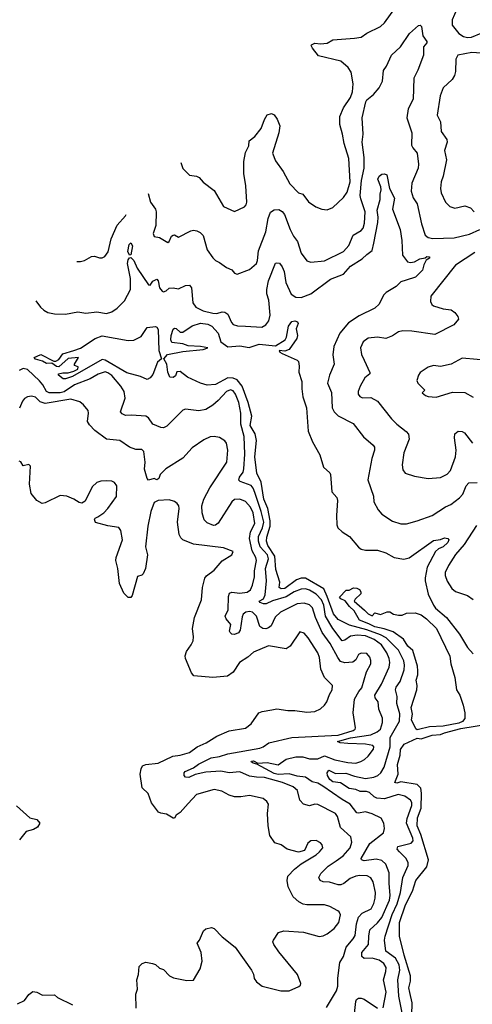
# Model space of a CAD drawing. Extents: x 2087054 to 2277909, y 548907 to 753496.
# Tile 164 of 256: x 2118319 to 2121639, y 669075 to 676305. Entities that reach past the tile are written whole.
import ezdxf

# ---------------------------------------------------------------- set-up
doc = ezdxf.new("R2010")
doc.units = 0

msp = doc.modelspace()

# ---------------------------------------------------------------- linework, layer by layer
at = {"layer": '0CON20XD'}
for points in [[(2119500.8, 675257.6), (2119515, 675213.3), (2119565, 675162.5), (2119615, 675156.2), (2119635, 675146.7), (2119665, 675113.3), (2119745, 675051.2), (2119814.5, 674934.5), (2119895, 674896.2), (2119968.8, 674931.2), (2119981.2, 674945), (2119985.9, 674964.1), (2119979.1, 675085), (2119963.8, 675175), (2119962.1, 675265), (2119975, 675328.8), (2120000.2, 675379.8), (2120002.7, 675415), (2120043.7, 675446.3), (2120089.4, 675505), (2120115, 675573.3), (2120134.3, 675605.7), (2120165, 675616), (2120185, 675606.2), (2120207.5, 675575), (2120226.9, 675525), (2120219.4, 675475), (2120174.4, 675325.6), (2120195, 675268.8), (2120251.1, 675191.1), (2120300.2, 675100.2), (2120364.2, 675035), (2120396, 675025), (2120437.1, 674967.1), (2120491.3, 674931.3), (2120535, 674914.3), (2120575, 674908.9), (2120615, 674925.7), (2120695, 674998.6), (2120720.6, 675039.4), (2120743.8, 675115), (2120733.1, 675285), (2120699.1, 675395), (2120688.2, 675465), (2120668, 675535), (2120667.5, 675595), (2120695, 675656.9), (2120745.7, 675734.3), (2120759.3, 675775), (2120765.4, 675835), (2120750.8, 675920.8), (2120728.9, 675955), (2120675, 676000.4), (2120510, 676040), (2120466, 676095), (2120456.2, 676115), (2120458.8, 676121.2), (2120485, 676132.5), (2120525, 676128), (2120575, 676134), (2120615, 676157.1), (2120775, 676168.6), (2120825, 676178), (2120865, 676207.1), (2120965, 676254.4), (2120995, 676283.1), (2121082.9, 676405)], [(2121526.6, 676383.4), (2121492.7, 676305), (2121491.1, 676265), (2121541.5, 676205), (2121575, 676181.6), (2121605, 676175.3), (2121632.7, 676177.3), (2121705, 676207.1)], [(2119261.7, 675029.2), (2119279.1, 674965), (2119314.3, 674915), (2119321.1, 674895), (2119318.1, 674795), (2119298.8, 674735), (2119304.3, 674714.3), (2119345, 674706), (2119405, 674670), (2119415, 674676.7), (2119432.7, 674715), (2119445, 674723.5), (2119455, 674724.4), (2119485, 674708), (2119575, 674755.8), (2119595, 674760), (2119617.5, 674755), (2119642.3, 674742.3), (2119665, 674720), (2119694.6, 674614.6), (2119735, 674556.7), (2119756.4, 674536.4), (2119785, 674523.3), (2119835, 674486.2), (2119875, 674467.5), (2119895, 674443.3), (2119915, 674437.5), (2120005, 674471.2), (2120055, 674513.8), (2120063.2, 674536.8), (2120071.3, 674608.7), (2120125, 674747.5), (2120142.7, 674845), (2120159, 674891), (2120185, 674910), (2120220.9, 674910.9), (2120245, 674895.6), (2120262.7, 674875), (2120304.1, 674764.1), (2120328.1, 674715), (2120356.1, 674676.1), (2120385, 674591.2), (2120425.6, 674535.6), (2120455.8, 674525.8), (2120555, 674534.5), (2120695, 674603.3), (2120733.3, 674646.7), (2120766, 674724), (2120825, 674756.5), (2120837.8, 674775), (2120848.5, 674811.5), (2120853.2, 674895), (2120820.4, 674990.4), (2120817.6, 675015), (2120826, 675125), (2120846.8, 675215), (2120846, 675294), (2120831.2, 675405), (2120837.5, 675465), (2120832.5, 675585), (2120857.9, 675702.1), (2120865, 675715.5), (2120915.6, 675755), (2120955, 675804), (2120980.8, 675855), (2120988.3, 675931.7), (2121010, 675965), (2121046, 676045), (2121113.3, 676105), (2121178.8, 676205), (2121245, 676263.3), (2121255.9, 676265.9), (2121266, 676255), (2121275.8, 676185.8), (2121305.5, 676145.5), (2121305.8, 676135), (2121282, 676105), (2121280.5, 676045), (2121240.5, 675935), (2121210.6, 675875), (2121205, 675722.5), (2121169.8, 675650.2), (2121159.2, 675585), (2121195.4, 675475), (2121194.5, 675385), (2121203.3, 675363.3), (2121235.6, 675325), (2121245.5, 675244.5), (2121243.1, 675215), (2121195.5, 675105), (2121191.1, 675045), (2121205, 674996), (2121233.9, 674953.9), (2121265.5, 674805), (2121293.3, 674723.3), (2121315, 674705.6), (2121349.5, 674699.5), (2121505.8, 674704.2), (2121619.2, 674730.8), (2121695, 674763.8)], [(2121705, 676060), (2121635, 676065.5), (2121533.8, 676045), (2121517.5, 676015), (2121516.9, 675925), (2121509.2, 675895), (2121492, 675865), (2121425.8, 675805), (2121404.4, 675745), (2121382.5, 675605), (2121405.6, 675555), (2121410.6, 675485), (2121451.9, 675425), (2121455.5, 675405), (2121435.6, 675345), (2121450.5, 675275), (2121425.6, 675155), (2121411.5, 675115), (2121406.7, 675065), (2121411.9, 675035), (2121442.5, 674965), (2121475, 674932.5), (2121512.3, 674922.3), (2121585, 674938.5), (2121625, 674924.3), (2121652.9, 674895)], [(2118436.3, 674240.6), (2118471.4, 674195), (2118495, 674171.9), (2118525, 674154.5), (2118575, 674145.5), (2118655, 674142.2), (2118745, 674161.1), (2118805, 674150.6), (2118885, 674159.4), (2118955, 674148.1), (2118995, 674159.4), (2119033.2, 674186.8), (2119088.3, 674241.7), (2119132, 674325), (2119132.2, 674405), (2119109.1, 674515), (2119115, 674541.1), (2119125, 674556.2), (2119135, 674559.2), (2119156.3, 674536.3), (2119180.8, 674480.8), (2119265, 674358), (2119275, 674356.7), (2119294.5, 674385), (2119325, 674398.9), (2119335, 674387.5), (2119345.7, 674335), (2119365, 674310.8), (2119375, 674307.7), (2119394.3, 674315), (2119415, 674333.8), (2119445, 674337.1), (2119485, 674328.9), (2119535, 674353.3), (2119565.6, 674355.6), (2119580, 674335), (2119589.7, 674225), (2119610, 674195), (2119665, 674166.9), (2119735, 674149), (2119765, 674147.1), (2119805, 674159.6), (2119825, 674157.9), (2119845, 674142.9), (2119872.1, 674082.1), (2119885, 674066.9), (2119917.6, 674057.6), (2119975.5, 674054.5), (2120095, 674048.5), (2120124.7, 674065.3), (2120146.4, 674093.6), (2120155.3, 674135), (2120146.2, 674245), (2120132.7, 674292.7), (2120131.9, 674325), (2120143.1, 674386.9), (2120195, 674516.2), (2120205, 674520.8), (2120225, 674517.5), (2120245, 674491.2), (2120258.8, 674455), (2120272, 674375), (2120310.1, 674290.1), (2120345, 674267.5), (2120385, 674266.2), (2120455, 674291.5), (2120599.5, 674400.5), (2120695, 674436.2), (2120744.8, 674495.2), (2120831.7, 674548.3), (2120865, 674582), (2120905, 674610), (2120917.8, 674665), (2120947.4, 674815), (2120949.5, 674855), (2120942.6, 674907.4), (2120963.3, 674985), (2120962.3, 675025), (2120971.4, 675055), (2120968.8, 675078.8), (2120945.8, 675135), (2120957.1, 675155), (2120975, 675170), (2120995, 675172.7), (2121012.9, 675165), (2121033.1, 675065), (2121067.8, 674995), (2121054.4, 674915), (2121109.5, 674765), (2121121.8, 674685), (2121127.5, 674575), (2121165, 674527.5), (2121185, 674521.8), (2121215, 674527.3), (2121255, 674550), (2121293.8, 674556.2), (2121305, 674565.5), (2121326, 674565), (2121326, 674555), (2121301.1, 674538.9), (2121283.5, 674505), (2121273.7, 674466.3), (2121259.8, 674450.2), (2121222, 674415), (2121155, 674392.3), (2121115, 674379.5), (2121081.8, 674345), (2121008, 674302), (2120988.8, 674281.2), (2120955, 674217.1), (2120923.3, 674186.7), (2120808.7, 674131.3), (2120731.6, 674078.4), (2120667.1, 674002.9), (2120624.6, 673905), (2120617.1, 673845), (2120625.6, 673775), (2120591.9, 673695), (2120577.1, 673635), (2120606.9, 673566.9), (2120610.5, 673455), (2120627.1, 673425), (2120655.4, 673395.4), (2120765, 673340), (2120841.3, 673241.3), (2120911.3, 673181.3), (2120920.8, 673165), (2120921.9, 673145), (2120902.6, 673082.6), (2120872.6, 672927.4), (2120915, 672807.5), (2120915.8, 672765), (2120949.2, 672705), (2120975, 672674), (2121055, 672624), (2121115, 672603.8), (2121155.9, 672604.1), (2121235, 672624.4), (2121345, 672665.5), (2121442.5, 672727.5), (2121482.5, 672745), (2121546.4, 672795), (2121569.6, 672820.4), (2121595, 672883.1), (2121615, 672904), (2121675, 672907.1)], [(2118738.9, 674529.7), (2118765, 674528.8), (2118795, 674536.7), (2118845, 674566.7), (2118868.3, 674568.3), (2118905, 674556.7), (2118925, 674556.7), (2118943, 674567), (2118968.8, 674601.2), (2118989.4, 674695), (2119035, 674795.8), (2119095.4, 674865), (2119101, 674875.6)], [(2119125, 674575.8), (2119112.9, 674602.9), (2119121.8, 674655), (2119135, 674667.8), (2119145.3, 674645.3), (2119135, 674579.2), (2119125, 674575.8)], [(2121657.8, 674595), (2121515, 674503.3), (2121335.7, 674275), (2121332.2, 674235), (2121341.9, 674215), (2121354.2, 674205), (2121425, 674183.2), (2121483.3, 674175), (2121512, 674155), (2121534, 674125), (2121538.6, 674105), (2121505, 674064), (2121365, 673994.5), (2121195, 674018.5), (2121129.1, 674020.9), (2121097, 674013), (2121055, 673984.2), (2121005.5, 673964.5), (2120945, 673973.1), (2120874.5, 673965.5), (2120839.7, 673940.3), (2120820, 673895), (2120827.4, 673847.4), (2120846.1, 673803.9), (2120888.6, 673715), (2120888, 673705), (2120851.4, 673675), (2120815.6, 673614.4), (2120801.1, 673575), (2120803.1, 673555), (2120815, 673539.2), (2120835, 673528.1), (2120895, 673531.9), (2120945, 673504.3), (2121045.7, 673375), (2121085, 673334.2), (2121155, 673282), (2121172.1, 673262.1), (2121175.9, 673225.9), (2121137.1, 673125), (2121124.4, 673035.6), (2121128.7, 672998.7), (2121145.7, 672975.7), (2121215, 672954.2), (2121315, 672935.8), (2121405, 672942.5), (2121455, 672967.1), (2121478.5, 672995), (2121516, 673095), (2121521.5, 673145), (2121507.9, 673235), (2121512.2, 673265), (2121535, 673284.3), (2121565, 673280.6), (2121581.2, 673271.2), (2121641.5, 673195)], [(2121145.3, 668914.7), (2121101.5, 669135), (2121093.9, 669255), (2121106.6, 669325), (2121102.9, 669365), (2121075.7, 669415), (2121005.4, 669465), (2120995.3, 669545.3), (2121000, 669575), (2121052.4, 669735), (2121088.1, 669811.9), (2121113.2, 669895), (2121130.7, 670005), (2121168.5, 670095), (2121167.7, 670115), (2121153.2, 670145), (2121104.5, 670195), (2121088.1, 670215), (2121094.2, 670235), (2121191.1, 670258.9), (2121206.7, 670275), (2121203.3, 670295), (2121157, 670405), (2121161, 670439), (2121195.7, 670535), (2121195, 670556.7), (2121185.7, 670575), (2121143.9, 670603.9), (2121095, 670614.6), (2120995.7, 670584.3), (2120939, 670589), (2120919.2, 670599.2), (2120885, 670630.8), (2120863.2, 670636.8), (2120816.8, 670636.8), (2120785, 670653.1), (2120735, 670660), (2120671.2, 670701.2), (2120615, 670708.3), (2120594.4, 670725), (2120577, 670755), (2120575.3, 670775), (2120586.4, 670793.6), (2120635, 670769.3), (2120712.3, 670772.3), (2120775, 670750.2), (2120855.6, 670734.4), (2120917.2, 670742.8), (2120946.4, 670755), (2120969.3, 670775), (2120993.4, 670816.6), (2121037, 670965), (2121036.9, 671035), (2121104.4, 671155), (2121107.8, 671207.8), (2121085.3, 671285), (2121087.1, 671335), (2121076.2, 671385), (2121081.2, 671405), (2121109.7, 671445), (2121138.3, 671531.7), (2121142.2, 671565), (2121137.7, 671597.7), (2121097.4, 671675), (2121007, 671767), (2120965, 671788.5), (2120865, 671824.3), (2120738.2, 671858.2), (2120655, 671900), (2120622.1, 671942.1), (2120575, 672068.5), (2120551.1, 672125), (2120415, 672204.1), (2120385, 672203.4), (2120349.1, 672190.9), (2120265, 672129), (2120237.5, 672125), (2120221.8, 672135), (2120226.6, 672175), (2120197.7, 672267.7), (2120189.8, 672365), (2120138.8, 672445), (2120129.5, 672475), (2120131.6, 672505), (2120155.9, 672585), (2120155.8, 672625), (2120139.9, 672715), (2120110.1, 672785), (2120089.9, 672909.9), (2120059.7, 672975), (2120044.8, 673095), (2120055.2, 673215), (2120047.3, 673265), (2120009.8, 673325), (2120021.2, 673395), (2119995.3, 673495.3), (2119951.7, 673615), (2119915, 673660.7), (2119885, 673672.9), (2119845, 673674.3), (2119755, 673626.7), (2119695, 673621.1), (2119645, 673637.1), (2119550.7, 673680.7), (2119495, 673722), (2119471.7, 673718.3), (2119460.9, 673689.1), (2119445, 673676.7), (2119421.3, 673681.3), (2119405, 673717.5), (2119398.9, 673775), (2119376.4, 673815), (2119403.9, 673846.1), (2119515, 673869.1), (2119665, 673884.6), (2119700, 673895), (2119645.3, 673905.3), (2119555, 673911.1), (2119515, 673923.8), (2119435.3, 673935.3), (2119427.3, 673955), (2119430, 673985), (2119445, 674032), (2119455, 674040), (2119467.1, 674037.1), (2119495, 674010), (2119515, 674011.2), (2119583.1, 674056.9), (2119645, 674077.3), (2119699.8, 674069.8), (2119728.6, 674055), (2119775, 674004.3), (2119795, 673938.9), (2119845, 673902.5), (2119935, 673910), (2120001.7, 673898.3), (2120075, 673921.5), (2120195, 673910.8), (2120266.7, 673955), (2120276.7, 673975), (2120290, 674055), (2120315, 674088.1), (2120337.5, 674095), (2120356.5, 674086.5), (2120362, 674075), (2120348.2, 674035), (2120355.8, 673985.8), (2120351.6, 673965), (2120295, 673882.2), (2120265, 673870), (2120222.5, 673875), (2120226.7, 673865), (2120243.3, 673855), (2120355, 673804.2), (2120364.4, 673794.4), (2120368.3, 673761.7), (2120367.3, 673717.3), (2120389.5, 673649.5), (2120388.5, 673595), (2120396.2, 673535), (2120421.8, 673455), (2120435, 673282.5), (2120467.5, 673205), (2120521.1, 673111.1), (2120548.8, 673018.8), (2120595, 672976.7), (2120600, 672965), (2120607.7, 672837.7), (2120645.5, 672795.5), (2120650.8, 672775), (2120642.1, 672665), (2120646.2, 672595), (2120653.8, 672575), (2120685, 672543.3), (2120739.2, 672509.2), (2120805, 672431.2), (2120825, 672416), (2120855, 672409.2), (2120945, 672410.8), (2121005, 672390), (2121066.8, 672356.8), (2121136.4, 672343.6), (2121175, 672352.5), (2121355, 672480.5), (2121405, 672487.5), (2121435, 672499.4), (2121458.8, 672495), (2121466, 672485), (2121460.6, 672465), (2121425.6, 672435), (2121390.6, 672419.4), (2121369, 672401), (2121307.9, 672285), (2121293, 672207), (2121294.1, 672185), (2121315, 672085.8), (2121355.9, 672005), (2121369.6, 671985), (2121450.4, 671915), (2121545, 671792.5), (2121605, 671695.7), (2121645, 671649.2)], [(2119255, 673664), (2119205.4, 673685.4), (2119105, 673710.9), (2118945, 673804), (2118925, 673809.5), (2118705, 673685.7), (2118655, 673668), (2118638.3, 673668.3), (2118602.5, 673695), (2118602.5, 673705), (2118635, 673712.5), (2118675, 673711.2), (2118715, 673723.3), (2118745, 673740), (2118747.5, 673755), (2118720, 673765), (2118720, 673775), (2118750, 673825), (2118675, 673816.9), (2118605, 673756), (2118588.8, 673758.8), (2118555, 673782.9), (2118515, 673780), (2118485, 673797.1), (2118435, 673811.5), (2118423.8, 673825), (2118475, 673847.5), (2118568.9, 673798.9), (2118585, 673796.5), (2118605, 673810), (2118635, 673850.4), (2118715, 673875.4), (2118765.7, 673894.3), (2118873.6, 673965), (2118925, 673984.3), (2119115, 673950), (2119157.1, 673952.9), (2119210.7, 673979.2), (2119255, 674046), (2119315, 674052.5), (2119325, 674047.5), (2119335, 674030), (2119338.8, 673875), (2119360, 673815), (2119330.5, 673789.5), (2119295, 673698.8), (2119275, 673674.2), (2119255, 673664)], [(2121785, 673799.5), (2121565, 673820.8), (2121484.1, 673775.9), (2121405, 673758.8), (2121354.2, 673765.8), (2121315, 673753.3), (2121256.1, 673713.9), (2121244.1, 673695.9), (2121232.5, 673655), (2121238.8, 673635), (2121290, 673585), (2121272.5, 673565), (2121295.9, 673545.9), (2121315, 673538.8), (2121375, 673533.8), (2121495, 673569.2), (2121585, 673567.5), (2121645, 673532.5)], [(2120985, 669050), (2121008.4, 669165), (2120988.8, 669255), (2121006, 669315), (2121008, 669345), (2120990.4, 669375), (2120955, 669398.6), (2120905, 669413.1), (2120845, 669411.5), (2120829.1, 669425), (2120828.8, 669455), (2120877.1, 669515), (2120879.3, 669575), (2120888.6, 669621.4), (2120945, 669672.7), (2120975, 669713.3), (2121031.4, 669838.6), (2121037.4, 669875), (2121029.5, 669965), (2121030.5, 670040.5), (2121005, 670104.2), (2120975, 670130.4), (2120935, 670140.9), (2120845, 670128.2), (2120826.2, 670135), (2120824.3, 670145), (2120886.8, 670255), (2120986.9, 670335), (2120995.6, 670365), (2120991.4, 670405), (2120971.1, 670441.1), (2120905, 670474.4), (2120855, 670489.1), (2120805, 670478.5), (2120791.4, 670481.4), (2120744.5, 670545), (2120685, 670578.6), (2120542, 670678), (2120505, 670698.8), (2120465, 670709.5), (2120415, 670742.6), (2120355, 670750.7), (2120295, 670767.2), (2120215, 670763.6), (2120185, 670769.4), (2120058.8, 670838.8), (2120030.8, 670845), (2120016, 670855), (2120018.8, 670861.2), (2120035, 670861.9), (2120065, 670845.6), (2120135, 670850), (2120215, 670834.7), (2120275, 670874.4), (2120345, 670891.8), (2120395, 670891.8), (2120445, 670878.3), (2120505, 670878.4), (2120555, 670900.3), (2120629.9, 670869.9), (2120725, 670851), (2120785, 670846.2), (2120822.6, 670857.4), (2120847.3, 670872.7), (2120875, 670897.1), (2120915, 670949.2), (2120917.9, 670965), (2120908.9, 670975), (2120854.9, 670985.1), (2120725, 670989.2), (2120670, 670995), (2120651.2, 671005), (2120745, 671032.8), (2120895, 671054), (2120940.8, 671075), (2120966.2, 671095), (2120980.9, 671145), (2120980.9, 671175), (2120952.9, 671242.9), (2120947.7, 671295), (2120926.5, 671326.5), (2120923.9, 671343.9), (2120974.1, 671425), (2121029.5, 671550.5), (2121034.2, 671585), (2121030.3, 671615), (2121012.7, 671655), (2120973.8, 671715), (2120919.7, 671755), (2120855, 671779.7), (2120793.9, 671786.1), (2120745, 671779.1), (2120705, 671748), (2120685, 671744.7), (2120616.4, 671835), (2120563.5, 671925), (2120550.1, 672005), (2120533.1, 672045), (2120495, 672087.7), (2120445, 672117), (2120415, 672125.6), (2120385, 672123.9), (2120332, 672105), (2120275, 672066.1), (2120172.8, 672037.2), (2120126, 672015), (2120106.7, 672015), (2120082, 672025), (2120076.7, 672035), (2120106.8, 672053.2), (2120119, 672081), (2120129.6, 672185), (2120123.2, 672275), (2120145.1, 672345), (2120135.8, 672375), (2120083.3, 672433.3), (2120070.5, 672475), (2120070.7, 672509.3), (2120101, 672575), (2120108.9, 672615), (2120090, 672695), (2120043.4, 672833.4), (2120032.9, 672865), (2120016.7, 672885), (2119937.1, 672915), (2119926.5, 672925), (2119930.4, 672945), (2119957.2, 672982.8), (2119963.9, 673006.1), (2119970.6, 673115), (2119965.6, 673245), (2119940.4, 673335), (2119942, 673415), (2119927, 673495), (2119902.3, 673555), (2119885, 673578.7), (2119865, 673586.9), (2119835, 673574.1), (2119775, 673509.6), (2119735, 673474.5), (2119685, 673442.5), (2119632.4, 673432.4), (2119535, 673444.5), (2119515, 673438.5), (2119398.9, 673321.1), (2119375, 673309.2), (2119355, 673310.8), (2119295, 673336), (2119265, 673380.6), (2119245, 673393.1), (2119140.2, 673400.2), (2119095, 673397.9), (2119070.2, 673410.2), (2119057.5, 673425), (2119092.9, 673525), (2119085.7, 673575), (2119061.3, 673615), (2118995, 673691.5), (2118965, 673712.8), (2118945, 673718.3), (2118895, 673702.3), (2118835, 673667.7), (2118720, 673625), (2118645, 673573.1), (2118615, 673566.3), (2118535, 673565.9), (2118515.7, 673575.7), (2118489.5, 673625), (2118465, 673654.3), (2118375, 673737.1), (2118345, 673744), (2118315, 673728.9)], [(2120568.7, 669051.3), (2120643.3, 669175), (2120652.8, 669207.2), (2120652.1, 669267.9), (2120668.3, 669381.7), (2120693.6, 669426.4), (2120714.7, 669495.3), (2120765.4, 669555), (2120778.8, 669581.2), (2120791, 669665), (2120805.2, 669714.8), (2120831.5, 669745), (2120897.1, 669775), (2120917.3, 669815), (2120926.9, 669855), (2120928, 669895), (2120911.2, 669975), (2120894.2, 670004.2), (2120868.9, 670018.9), (2120815, 670021.7), (2120785.2, 670014.8), (2120742.3, 669997.7), (2120697.1, 669962.9), (2120675, 669953.1), (2120655, 669953.1), (2120591.8, 669971.8), (2120544.6, 669974.6), (2120522.5, 669985), (2120514.4, 670005), (2120527.3, 670035), (2120581, 670089), (2120640.3, 670129.7), (2120691.6, 670165), (2120742.2, 670225), (2120756.2, 670266.2), (2120747.8, 670305), (2120672.3, 670372.3), (2120649.6, 670455), (2120635, 670476.7), (2120505, 670542.5), (2120485, 670543.5), (2120445, 670531.8), (2120400.8, 670545), (2120375, 670574), (2120357.7, 670645), (2120325, 670672), (2120245.8, 670705), (2120115, 670740.7), (2120055, 670742.2), (2120005, 670751), (2119935, 670781.1), (2119855, 670774.4), (2119795, 670786.7), (2119685, 670779.2), (2119605, 670763.6), (2119558.9, 670741.1), (2119535, 670742.1), (2119524.3, 670754.3), (2119524.7, 670775), (2119532.9, 670785), (2119595, 670810.6), (2119631, 670839), (2119724, 670885), (2119785, 670895.6), (2119845.1, 670914.9), (2120080, 670955), (2120106.2, 670965), (2120146.2, 670995), (2120315, 671034.1), (2120655, 671052.3), (2120765.7, 671085), (2120780, 671095), (2120783.5, 671105), (2120766.5, 671215), (2120775.5, 671315), (2120807.2, 671372.8), (2120830.1, 671399.9), (2120863.6, 671516.4), (2120894.3, 671575), (2120895, 671600), (2120887.1, 671625), (2120865, 671650), (2120825, 671654.3), (2120805, 671644), (2120784.7, 671605.3), (2120761.9, 671588.1), (2120705, 671582.5), (2120673.5, 671593.5), (2120651.9, 671621.9), (2120597.4, 671725), (2120537.7, 671805), (2120489.8, 671915), (2120466.8, 671986.7), (2120445, 672008.8), (2120405, 672021.1), (2120355, 672016.7), (2120233.1, 671955), (2120192.2, 671917.8), (2120164.4, 671855), (2120145, 671838.5), (2120125, 671832.7), (2120103.8, 671833.8), (2120080.5, 671850.5), (2120057.2, 671925), (2120025.6, 671955), (2120005, 671960.6), (2119978.6, 671955), (2119959.4, 671940.6), (2119950.7, 671920.7), (2119937.3, 671822.8), (2119925, 671803.5), (2119895, 671790.7), (2119875, 671794.2), (2119861.8, 671805), (2119857.5, 671815), (2119866.8, 671865), (2119833.5, 671905), (2119826.5, 671925), (2119848.4, 671971.6), (2119850.3, 672069.7), (2119857, 672093), (2119875, 672101.8), (2119935, 672095.3), (2119987.5, 672102.5), (2120012.3, 672117.7), (2120027.5, 672152.5), (2120041.4, 672215), (2120042.2, 672257.8), (2120055.3, 672335), (2120050.9, 672355), (2120024.6, 672404.6), (2120005.5, 672495), (2120011.6, 672545), (2120043.2, 672605), (2120030.6, 672685), (2120012.6, 672725), (2119975, 672767.1), (2119935, 672783.5), (2119895, 672783.1), (2119874.4, 672765), (2119775, 672608), (2119755, 672592.5), (2119741.4, 672591.4), (2119695, 672611.4), (2119673, 672633), (2119656.4, 672685), (2119655.5, 672735.5), (2119670.4, 672785), (2119713.4, 672866.6), (2119839.4, 673055), (2119846.9, 673145), (2119837.1, 673195), (2119825, 673213.3), (2119785, 673237.8), (2119745, 673245.6), (2119715, 673242.9), (2119668.9, 673221.1), (2119585, 673160.8), (2119515, 673085.8), (2119391.7, 673008.3), (2119350.6, 672965), (2119338.8, 672935), (2119325, 672925.6), (2119305, 672936.2), (2119265, 672923.8), (2119255, 672936.2), (2119234.3, 673005), (2119239.6, 673055), (2119230.4, 673135), (2119215, 673148.9), (2119169.7, 673149.7), (2119125.5, 673165.5), (2119054.1, 673214.1), (2118955, 673225.7), (2118869.8, 673289.8), (2118830.6, 673330.6), (2118815.8, 673355), (2118824.5, 673415), (2118821.9, 673435), (2118787.9, 673477.9), (2118758.9, 673498.9), (2118695, 673518.2), (2118505, 673487.6), (2118470.2, 673500.2), (2118435, 673532.5), (2118405, 673541.5), (2118375, 673535.5), (2118355, 673524.4), (2118340, 673505), (2118317, 673453)], [(2119173, 669047), (2119171.2, 669148.8), (2119182, 669185), (2119178, 669255), (2119191.2, 669295), (2119195, 669352.5), (2119217.5, 669375), (2119245, 669383.8), (2119294, 669374), (2119315, 669366.7), (2119345, 669340), (2119375, 669331.2), (2119416.7, 669285), (2119448.3, 669268.3), (2119545, 669248.8), (2119595, 669252.5), (2119642, 669335), (2119657.3, 669392.7), (2119651.2, 669455), (2119620, 669525), (2119637.5, 669545), (2119667.5, 669615), (2119685, 669630), (2119725, 669640), (2119745, 669632.5), (2119805, 669570), (2119900, 669495), (2120020, 669325), (2120033.6, 669296.4), (2120038, 669265), (2120055, 669240), (2120097.9, 669207.9), (2120235, 669173.6), (2120295, 669174.4), (2120366.7, 669205), (2120378.8, 669215), (2120381.7, 669228.3), (2120355.8, 669295), (2120220.3, 669460.3), (2120182.5, 669515), (2120176.2, 669535), (2120181.2, 669545), (2120218.3, 669601.7), (2120256.1, 669613.9), (2120400, 669605), (2120515, 669573.3), (2120545, 669576.9), (2120575, 669591.9), (2120625, 669631.1), (2120659.6, 669675), (2120672.2, 669732.2), (2120663.5, 669753.5), (2120652.1, 669762.1), (2120595, 669793.5), (2120554.6, 669804.6), (2120425, 669804.4), (2120399.7, 669809.7), (2120366.4, 669826.4), (2120324.3, 669865), (2120288, 669938), (2120280.5, 669985), (2120285.6, 670015), (2120335, 670066.7), (2120383.6, 670106.4), (2120495, 670173.1), (2120519.2, 670195), (2120542, 670225), (2120538, 670245), (2120525, 670260), (2120495, 670277.5), (2120454.4, 670275.6), (2120432.4, 670257.6), (2120408.8, 670205), (2120365, 670192.5), (2120280, 670215), (2120237, 670247), (2120191.2, 670261.2), (2120154.2, 670314.2), (2120141.2, 670385), (2120136.2, 670475), (2120143.3, 670545), (2120132.5, 670565), (2120105, 670586.2), (2120005, 670608.8), (2119941.7, 670598.3), (2119895, 670598.8), (2119855, 670612), (2119801.3, 670641.3), (2119745, 670651.5), (2119615, 670615.6), (2119555, 670550.6), (2119495, 670482.5), (2119466.7, 670465), (2119455, 670442.5), (2119445, 670441.2), (2119395, 670471.4), (2119355, 670477.5), (2119336.6, 670486.6), (2119285.8, 670555), (2119262.3, 670622.3), (2119218, 670665), (2119202.6, 670765), (2119209.1, 670805), (2119219.1, 670825), (2119245, 670836.8), (2119335, 670846.9), (2119442.2, 670897.8), (2119495, 670904.7), (2119563.8, 670925), (2119622, 670965), (2119686, 670995), (2119765.4, 671044.6), (2119855, 671082.2), (2119975, 671102.7), (2120016.2, 671135), (2120073.3, 671215), (2120097.5, 671225), (2120167.5, 671237.5), (2120205, 671244.2), (2120285, 671231.4), (2120337.9, 671232.1), (2120425, 671220.5), (2120485, 671225.6), (2120525.3, 671244.7), (2120555, 671270.8), (2120571.5, 671295), (2120590.6, 671349.4), (2120611.1, 671385), (2120612.9, 671415), (2120555.6, 671475), (2120528.2, 671535), (2120517.2, 671622.8), (2120506.9, 671655), (2120435.5, 671765), (2120405, 671800.8), (2120375, 671811.2), (2120304, 671705), (2120275, 671684.3), (2120145, 671706.2), (2120035, 671660.9), (2119993.5, 671625), (2119930.5, 671585), (2119885.9, 671514.1), (2119843.8, 671485), (2119735, 671474.2), (2119596.8, 671486.8), (2119578.3, 671508.3), (2119534.2, 671615), (2119531.8, 671635), (2119541.5, 671665), (2119577.5, 671715), (2119590.5, 671745), (2119593.4, 671773.4), (2119586.7, 671835), (2119600.4, 671915), (2119651.5, 672045), (2119660, 672135), (2119676.5, 672205), (2119688.5, 672221.5), (2119745, 672263.3), (2119805, 672330.8), (2119876.2, 672375), (2119885, 672400), (2119815, 672427.5), (2119595, 672454.6), (2119516.2, 672486.2), (2119501.1, 672501.1), (2119490, 672525), (2119476, 672615), (2119488.6, 672715), (2119485.8, 672735), (2119475, 672753.3), (2119455, 672766.7), (2119415, 672778.8), (2119335, 672774), (2119305, 672759.2), (2119282.1, 672695), (2119258.3, 672585), (2119242.9, 672435), (2119255.7, 672375), (2119242, 672275), (2119225, 672236.7), (2119215, 672226.7), (2119184.3, 672215.7), (2119145, 672077.5), (2119135, 672062.5), (2119115, 672062.5), (2119083, 672093), (2119051.2, 672165), (2119038, 672275), (2119024.1, 672334.1), (2119026.2, 672355), (2119072, 672485), (2119061.2, 672555), (2119045, 672576), (2118965, 672588), (2118875, 672613.8), (2118866.7, 672635), (2118873.3, 672645), (2118893.3, 672655), (2118935.6, 672684.4), (2118966, 672715), (2119028.8, 672805), (2119031.7, 672881.7), (2119015, 672907.5), (2118995, 672917.5), (2118955, 672920), (2118915, 672916.2), (2118885, 672906.2), (2118850, 672875), (2118800.3, 672769.7), (2118775, 672754), (2118755, 672758.8), (2118715.4, 672785.4), (2118665, 672805.7), (2118615, 672812), (2118505, 672756.7), (2118483.6, 672753.6), (2118443.6, 672773.6), (2118403.3, 672825), (2118391.2, 672895), (2118397, 673027), (2118385, 673040), (2118345, 673030), (2118328.3, 673058.3), (2118315, 673062.5)], [(2121670.1, 672589.9), (2121579.2, 672450.8), (2121515, 672378.1), (2121463.9, 672296.1), (2121441.1, 672245), (2121441.1, 672225), (2121455, 672181.2), (2121488.3, 672128.3), (2121515.5, 672105.5), (2121605, 672078), (2121645, 672048.8)], [(2121235, 671090.9), (2121225, 671098.9), (2121192.5, 671165), (2121201.2, 671205), (2121191.8, 671255), (2121233.1, 671385), (2121236, 671416), (2121228.1, 671455), (2121240, 671495), (2121240.9, 671525), (2121237.4, 671557.4), (2121203.2, 671673.2), (2121166.7, 671705), (2121135, 671756.7), (2121059.8, 671809.7), (2120992.9, 671832.9), (2120925, 671845.7), (2120879.7, 671869.7), (2120810.8, 671895), (2120773.3, 671965), (2120737.8, 671995), (2120706.6, 672036.6), (2120675, 672052.9), (2120666.2, 672065), (2120715, 672116), (2120735, 672116.2), (2120767.3, 672132.7), (2120791.2, 672131.2), (2120811.7, 672121.7), (2120821.2, 672105), (2120821.7, 672088.3), (2120779.1, 672050.9), (2120772.5, 672035), (2120848.3, 671968.3), (2120875, 671941.2), (2120905, 671927.5), (2120925, 671950), (2120965, 671936.7), (2121015, 671957.5), (2121035, 671956.7), (2121060.5, 671940.5), (2121097, 671933), (2121125, 671933.3), (2121157, 671947), (2121221.2, 671948.8), (2121265, 671934.2), (2121304, 671905), (2121376.9, 671835), (2121475, 671632), (2121481.1, 671575), (2121510.5, 671475), (2121523.1, 671385), (2121546.7, 671345), (2121572.4, 671272.4), (2121585.5, 671215), (2121585.4, 671174.6), (2121567.9, 671152.1), (2121540.4, 671139.6), (2121425, 671118.2), (2121325, 671111.4), (2121245, 671092.6), (2121235, 671090.9)], [(2121195.8, 668995), (2121198.3, 669085), (2121181.7, 669161.7), (2121174.5, 669195), (2121186.1, 669245), (2121185.7, 669285), (2121139.6, 669435), (2121105.3, 669575), (2121105, 669676.7), (2121149.4, 669805), (2121200.7, 669905), (2121224.2, 669985), (2121305.2, 670084.8), (2121318.9, 670135), (2121262, 670322), (2121234.8, 670385), (2121236.3, 670445), (2121264.8, 670515.2), (2121267.8, 670625), (2121261.2, 670661.2), (2121235, 670688.1), (2121115, 670707.5), (2121085, 670698.9), (2121072, 670705), (2121094.5, 670765.5), (2121091.8, 670835), (2121110.5, 670905), (2121112.7, 670947.3), (2121138.9, 670985), (2121235, 671028.3), (2121265, 671024.2), (2121345, 671051.9), (2121405, 671056), (2121435, 671069.5), (2121555, 671099.6), (2121855, 671148.6)], [(2118295, 670532.5), (2118393.9, 670443.9), (2118445, 670432.5), (2118467.5, 670405), (2118450, 670375), (2118420.5, 670359.5), (2118367.5, 670345), (2118316.4, 670283.6)], [(2118301.7, 669078.3), (2118355, 669102.5), (2118385, 669146.7), (2118415, 669170), (2118443.9, 669163.9), (2118485, 669143.3), (2118575, 669143.8), (2118595.8, 669125.8), (2118705, 669071.2)], [(2120771.5, 668985), (2120785.3, 669094.7), (2120790.8, 669109.2), (2120805, 669120.5), (2120825, 669120.4), (2120845, 669112.1), (2120945, 669046.9)]]:
    msp.add_lwpolyline(points, dxfattribs=at)

doc.saveas('drawing.dxf')
